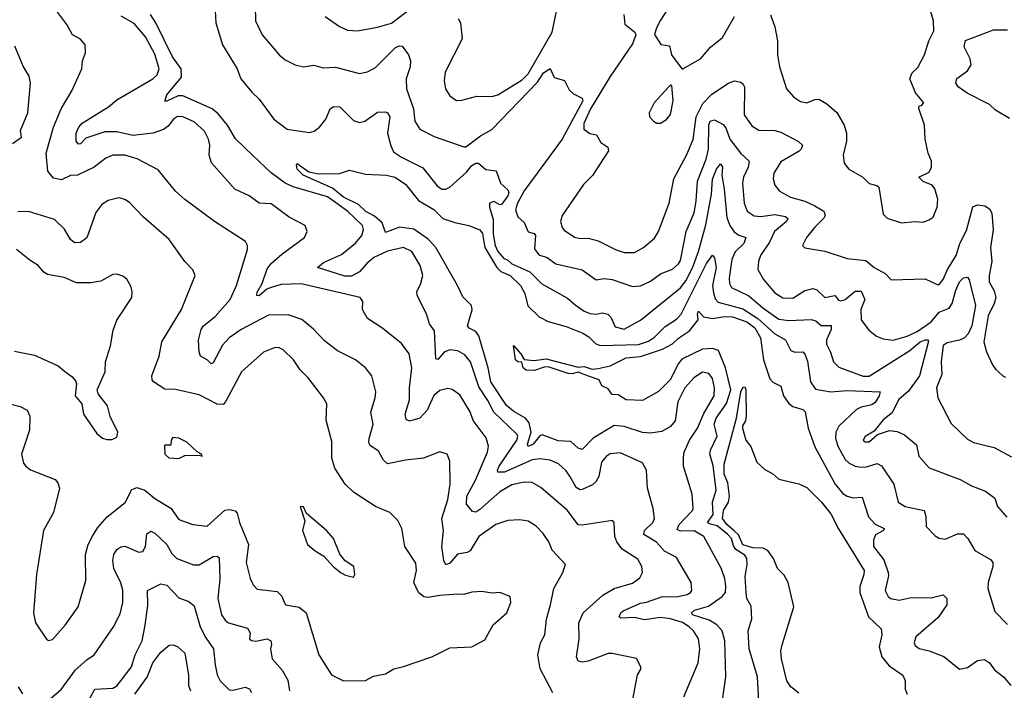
# Model space of a CAD drawing. Extents: x 1246230 to 1426786, y 660032 to 763141.
# Tile 254 of 256: x 1327611 to 1332519, y 729208 to 732550. Entities that reach past the tile are written whole.
import ezdxf

# ---------------------------------------------------------------- set-up
doc = ezdxf.new("R2010")
doc.units = 0

msp = doc.modelspace()

# ---------------------------------------------------------------- linework, layer by layer
at = {"layer": '0CON10XD'}
for points in [[(1330880.4, 732665), (1330805, 732547.5), (1330785, 732508.8), (1330776.1, 732476.1), (1330807, 732427), (1330850, 732420), (1330860, 732375), (1330914, 732304), (1331005.4, 732354.6), (1331055, 732412.5), (1331115, 732461.4), (1331173.6, 732565)], [(1328785.5, 732615.5), (1328786.5, 732545), (1328820, 732475), (1328904.6, 732374.6), (1328935, 732349.4), (1328985, 732324.3), (1329025, 732314.4), (1329075, 732322.9), (1329125, 732310.8), (1329185, 732312.7), (1329305, 732282.5), (1329345, 732290.7), (1329385, 732311.1), (1329485, 732411.3), (1329505, 732420), (1329517.9, 732417.9), (1329549.2, 732375), (1329558.6, 732345), (1329557.8, 732315), (1329536.8, 732255), (1329538.4, 732205), (1329574, 732105), (1329580, 732045), (1329606, 732005), (1329677.9, 731967.9), (1329825, 731915.7), (1329835, 731917.1), (1329908.5, 731971.5), (1329965, 732002.9), (1330192.1, 732237.9), (1330222.5, 732285), (1330256.1, 732306.1), (1330275, 732262.5), (1330327.5, 732247.5), (1330350.6, 732200.6), (1330371.2, 732181.2), (1330415, 732158.8), (1330417.5, 732145), (1330315, 731954), (1330125, 731696.4), (1330093.1, 731635), (1330083.1, 731603.1), (1330095, 731567.5), (1330125, 731540), (1330145, 731493.3), (1330175, 731483.8), (1330182, 731475), (1330177.6, 731407.6), (1330198.9, 731378.9), (1330240.8, 731365), (1330283.7, 731333.7), (1330414.2, 731304.2), (1330485, 731253.8), (1330525, 731259.6), (1330565, 731255.4), (1330665, 731220), (1330705, 731223.6), (1330755, 731246.8), (1330805, 731283.1), (1330865, 731306.2), (1330895, 731333.1), (1330905, 731350.5), (1330933.2, 731495), (1330972.8, 731587.2), (1330983.5, 731645), (1330990.2, 731745), (1331033.4, 731855), (1331044, 731904), (1331045.8, 732024.2), (1331053.6, 732045), (1331075, 732051.1), (1331118.2, 732028.2), (1331131.4, 732011.4), (1331151.7, 731955), (1331205, 731883.8), (1331247.9, 731845), (1331242.8, 731815), (1331218.4, 731765), (1331213.7, 731735), (1331221.8, 731635), (1331237.8, 731595), (1331272.6, 731572.6), (1331305, 731569.8), (1331375, 731579), (1331428.4, 731568.4), (1331439.8, 731559.8), (1331432.7, 731545), (1331374, 731495), (1331348.9, 731441.1), (1331304.6, 731375), (1331294.6, 731345), (1331291.2, 731305), (1331318.2, 731255), (1331375, 731188.8), (1331415, 731164.7), (1331465, 731162.5), (1331525, 731200.4), (1331565, 731210.4), (1331585, 731203.3), (1331623.8, 731165), (1331675, 731175.5), (1331691.9, 731151.9), (1331705, 731148.5), (1331725, 731155.3), (1331775, 731196.6), (1331805, 731197.5), (1331824, 731155), (1331803.8, 731105), (1331805.5, 731055), (1331843, 731003), (1331882.7, 730972.7), (1331915, 730960), (1331965, 730952.2), (1332035, 730972.3), (1332085, 730996.7), (1332155, 731044.4), (1332195, 731093.3), (1332245, 731112.4), (1332259.8, 731135), (1332277.2, 731202.8), (1332295, 731244.3), (1332315, 731263.1), (1332335, 731266.2), (1332344.4, 731254.4), (1332375.8, 731125), (1332356.6, 731025), (1332338.8, 730985), (1332320.9, 730965), (1332296.5, 730953.5), (1332235, 730940.5), (1332215, 730925.7), (1332204.8, 730845.2), (1332208.1, 730781.9), (1332180.6, 730715), (1332187.1, 730665), (1332255, 730538), (1332335, 730460), (1332365, 730442.9), (1332468.1, 730418.1), (1332555, 730370.9)], [(1329133.8, 732565), (1329205, 732515.7), (1329245, 732497.5), (1329295.8, 732494.2), (1329395, 732511.9), (1329465, 732532.5), (1329568.5, 732611.5)], [(1329796.2, 732555), (1329808.6, 732535), (1329817.3, 732455), (1329731.7, 732288.3), (1329726.9, 732245), (1329733.1, 732205), (1329755, 732171.2), (1329788, 732148), (1329815, 732149.2), (1329889.4, 732169.4), (1329965, 732166.5), (1329994.6, 732175.4), (1330115, 732250.4), (1330145, 732279.7), (1330265, 732488), (1330292.1, 732615)], [(1330269.2, 729195), (1330206, 729316), (1330194.5, 729385), (1330207.8, 729445), (1330228.1, 729485), (1330236.8, 729563.2), (1330256.4, 729635), (1330273.1, 729715), (1330319.2, 729795), (1330331.2, 729835), (1330266, 729906), (1330248.3, 729948.3), (1330220.2, 729990.2), (1330185, 730026.7), (1330145, 730050.5), (1330101.7, 730058.3), (1330045, 730053.8), (1329985, 730034.6), (1329900, 729975), (1329856.7, 729903.3), (1329842, 729895), (1329794, 729886), (1329755, 729841.5), (1329735, 729832.9), (1329724.7, 729855), (1329714.8, 729925), (1329723.8, 730003.8), (1329715.3, 730065), (1329745, 730158.8), (1329757.7, 730235), (1329755, 730350), (1329742.5, 730385), (1329705.9, 730395.9), (1329624.4, 730365.6), (1329535, 730355.5), (1329445, 730336.2), (1329424.8, 730354.8), (1329399.3, 730399.3), (1329357.9, 730427.9), (1329351.7, 730441.7), (1329353.3, 730463.3), (1329373.1, 730535), (1329360.9, 730595), (1329383.5, 730665), (1329385.6, 730695), (1329365.6, 730775), (1329334.2, 730815), (1329285, 730854.2), (1329195, 730899.2), (1329129.8, 730949.8), (1329075, 731007.1), (1329016.7, 731056.7), (1328949.8, 731079.8), (1328851.9, 731078.1), (1328715, 731005.9), (1328655, 730964.5), (1328621.7, 730928.3), (1328575, 730840.6), (1328565, 730835.7), (1328545, 730855.6), (1328512.5, 730872.5), (1328505.5, 730895.5), (1328503.2, 730953.2), (1328515, 731006.2), (1328526.7, 731025), (1328585, 731070.4), (1328659.5, 731155), (1328691.6, 731225), (1328747.3, 731405), (1328746.9, 731425), (1328737.5, 731445), (1328581.9, 731545), (1328435, 731653.1), (1328388.6, 731695), (1328301.2, 731801.2), (1328196.8, 731856.8), (1328134.7, 731875.3), (1328075, 731874.6), (1328040.2, 731859.8), (1327981.9, 731815), (1327900, 731775), (1327865, 731773.3), (1327818.9, 731751.1), (1327779.5, 731759.5), (1327751.2, 731795), (1327743.3, 731885), (1327779.5, 732015), (1327818.2, 732105), (1327871.8, 732195), (1327920.9, 732305), (1327924.5, 732345.5), (1327938.6, 732385), (1327937.1, 732425), (1327915, 732452.9), (1327874, 732475), (1327846.7, 732526.7), (1327785.8, 732605.8)], [(1330715.4, 729795.4), (1330712.1, 729825), (1330691.5, 729861.5), (1330615, 729911.2), (1330587.6, 729947.6), (1330577.7, 729975), (1330574.2, 730044.2), (1330566.7, 730055), (1330415, 730030.4), (1330395, 730032.7), (1330341.1, 730105), (1330208.3, 730218.3), (1330165, 730243.8), (1330125, 730245.9), (1330065, 730232.9), (1330005, 730196.7), (1329905, 730109.6), (1329885, 730096.2), (1329868.9, 730098.9), (1329838, 730135), (1329839.5, 730175), (1329883.3, 730255), (1329943.3, 730395), (1329948.5, 730425), (1329936.2, 730466.2), (1329871.9, 730551.9), (1329856.6, 730596.6), (1329805, 730681.4), (1329767.2, 730707.2), (1329745, 730712.5), (1329705, 730702.1), (1329675, 730677.9), (1329642.8, 730605), (1329605, 730563.8), (1329555, 730550), (1329537.5, 730557.5), (1329533.1, 730585), (1329553.8, 730656.2), (1329554.2, 730715), (1329566.1, 730815), (1329551.9, 730885), (1329515, 730935.6), (1329420.6, 731010.6), (1329345, 731060.8), (1329320, 731105), (1329320.8, 731145), (1329308.8, 731165), (1329015, 731233.1), (1328915, 731230.5), (1328865.4, 731214.6), (1328843.1, 731206.9), (1328805, 731173.5), (1328793.1, 731175), (1328795, 731192.5), (1328819.2, 731235), (1328845, 731308.6), (1328864.5, 731335), (1328918.6, 731381.4), (1329030.8, 731465), (1329044, 731495), (1329034.2, 731524.2), (1328955, 731566.7), (1328865, 731632.9), (1328805.3, 731635.3), (1328755, 731672.1), (1328684, 731705), (1328566.7, 731836.7), (1328555.4, 731875), (1328558.2, 731925), (1328552.8, 731955), (1328531.8, 731995), (1328480.9, 732040.9), (1328425, 732065.8), (1328397.6, 732067.6), (1328378.2, 732055), (1328351.1, 732018.9), (1328327.8, 732002.2), (1328276.3, 731983.7), (1328175, 731973.2), (1328095, 731990.4), (1328035, 731990.5), (1327940.1, 731959.9), (1327915, 731932.1), (1327905, 731928.9), (1327892.1, 731945), (1327892.7, 731985), (1327905.4, 732015), (1327921.8, 732035), (1328054.6, 732115), (1328095, 732150.8), (1328274.4, 732255), (1328296.4, 732275), (1328306.4, 732305), (1328285, 732378.6), (1328238.4, 732465), (1328181.2, 732531.2), (1328117.6, 732567.6)], [(1330921.8, 729175), (1330993.8, 729345), (1331000.7, 729415), (1330994.6, 729465), (1330969.7, 729505), (1330948.4, 729525), (1330915, 729545.5), (1330855.6, 729565), (1330805, 729570.3), (1330725, 729559.2), (1330675, 729570.4), (1330607, 729567), (1330600, 729575), (1330607.5, 729595), (1330620, 729605), (1330705, 729643.1), (1330735, 729647.5), (1330815, 729676.3), (1330885, 729674.8), (1330937.5, 729685), (1330955.6, 729695), (1330961.1, 729705), (1330958.5, 729745), (1330885, 729870), (1330825, 729901.2), (1330785, 729945.9), (1330722.3, 729985), (1330726.1, 730005), (1330766.4, 730045), (1330774.6, 730065), (1330768.8, 730115), (1330741.1, 730215), (1330736.2, 730305), (1330715, 730341.1), (1330605, 730391.5), (1330555, 730386.4), (1330535, 730373.3), (1330511.5, 730345), (1330497.1, 730272.9), (1330483.3, 730246.7), (1330467.1, 730232.9), (1330415, 730208.2), (1330405, 730206.4), (1330385, 730219.6), (1330352.9, 730275), (1330334.2, 730304.3), (1330296.8, 730336.8), (1330255, 730354.6), (1330205, 730361.4), (1330165, 730357), (1330027.5, 730295), (1329994.8, 730294.8), (1329992.8, 730305), (1330001, 730325), (1330088.6, 730455), (1330093.5, 730473.5), (1330090, 730485), (1329974.3, 730595), (1329945, 730652.5), (1329900.2, 730720.2), (1329858.1, 730845), (1329829.2, 730879.2), (1329795, 730899.5), (1329755, 730905.2), (1329727.4, 730892.6), (1329695, 730856.7), (1329685, 730860.8), (1329679.5, 730999.5), (1329653.5, 731035), (1329638.2, 731085), (1329591.9, 731175), (1329591.4, 731195), (1329609.8, 731230.2), (1329620, 731275), (1329607.9, 731325), (1329565.5, 731395), (1329525, 731414.6), (1329445, 731396.6), (1329376.7, 731365), (1329341, 731335), (1329305, 731293.1), (1329265, 731272.2), (1329231.9, 731271.9), (1329095.8, 731315), (1329125, 731340.8), (1329215, 731379.1), (1329285, 731435.5), (1329316.2, 731475), (1329324.4, 731505), (1329320, 731525), (1329244.7, 731595), (1329145, 731666.7), (1328975, 731716.2), (1328935, 731734.8), (1328865, 731786.9), (1328773.4, 731873.4), (1328686.3, 731956.3), (1328646.7, 732025), (1328600.1, 732080.1), (1328570, 732105), (1328425, 732170.8), (1328400.3, 732169.7), (1328345, 732143.5), (1328334.2, 732144.2), (1328344.5, 732175), (1328417, 732263), (1328416.4, 732305), (1328373.6, 732365), (1328290, 732535), (1328262.6, 732575)], [(1328585.3, 732594.7), (1328588.9, 732535), (1328622.2, 732425), (1328694.6, 732305), (1328713.8, 732255), (1328768.6, 732188.6), (1328805, 732154.5), (1328878.4, 732055), (1328945, 732003.8), (1329055, 731988.1), (1329078.8, 731995), (1329105.5, 732014.5), (1329137.1, 732055), (1329159.2, 732105), (1329175, 732117.5), (1329206.2, 732115), (1329275, 732047.5), (1329305, 732036.9), (1329332, 732045), (1329395, 732088.8), (1329435, 732090.5), (1329445, 732085.6), (1329455.7, 732065), (1329444.8, 731985), (1329460.8, 731920.8), (1329475, 731891.8), (1329514.4, 731864.4), (1329621, 731811), (1329692, 731722), (1329715, 731705.9), (1329735, 731704.8), (1329755.1, 731714.9), (1329839.1, 731790.9), (1329865, 731822.5), (1329885, 731835.5), (1329897.5, 731835), (1329935, 731803.3), (1329986, 731796), (1330007.5, 731735), (1330045, 731702.5), (1330049.4, 731689.4), (1330045, 731672.9), (1330015, 731630.9), (1330005, 731628.1), (1329975, 731644.4), (1329952.5, 731635), (1329953.1, 731615), (1329971.7, 731555), (1329971.7, 731481.7), (1329981.9, 731425), (1329995, 731394.4), (1330025, 731360), (1330043, 731353), (1330065, 731332.7), (1330153.7, 731293.7), (1330213.1, 731233.1), (1330341.7, 731161.7), (1330379.6, 731129.6), (1330425, 731097), (1330455, 731085.7), (1330485, 731082.9), (1330515, 731088.9), (1330543.3, 731083.3), (1330558.1, 731068.1), (1330578.9, 731018.9), (1330625, 731007.6), (1330705, 731052.3), (1330905, 731214.2), (1330930.9, 731249.1), (1330965, 731314), (1330994.5, 731395), (1331032.1, 731527.9), (1331058.7, 731681.3), (1331063.8, 731755), (1331085, 731805.6), (1331105, 731832), (1331114.4, 731815), (1331110.4, 731775), (1331123.2, 731705), (1331135.5, 731565), (1331150.5, 731525), (1331172.6, 731492.6), (1331195, 731476.9), (1331230.6, 731465), (1331220, 731435), (1331177.5, 731392.5), (1331161.7, 731355), (1331147.6, 731262.4), (1331149.7, 731235), (1331159.6, 731215), (1331245, 731174.2), (1331315, 731113.5), (1331395, 731058), (1331445, 731050.5), (1331556.6, 731056.6), (1331579.4, 731049.4), (1331606.9, 731026.9), (1331656.7, 731026.7), (1331656.1, 731006.1), (1331633.2, 730955), (1331632.5, 730932.5), (1331652.8, 730892.8), (1331666.9, 730845), (1331695, 730818.9), (1331815, 730774.2), (1331845, 730773.2), (1332048.2, 730901.8), (1332100.4, 730945), (1332125.3, 730955.3), (1332136.2, 730955), (1332141.7, 730948.3), (1332096.3, 730775), (1332041.8, 730698.2), (1331990.9, 730655), (1331959.7, 730590.2), (1331915, 730555.7), (1331870.8, 730499.2), (1331825, 730473.8), (1331816.2, 730455), (1331825, 730446.2), (1331845, 730446), (1331887, 730483), (1331946.5, 730503.5), (1331985, 730497.9), (1332020.8, 730480.8), (1332081.9, 730431.9), (1332092.5, 730375), (1332145, 730317.5), (1332298.3, 730258.3), (1332355, 730226.9), (1332425, 730201.1), (1332472.5, 730165), (1332484.4, 730125), (1332531.8, 730071.8)], [(1330622, 732575), (1330627.3, 732527.3), (1330677, 732487), (1330682.5, 732475), (1330665, 732429.2), (1330553.8, 732266.2), (1330455.7, 732105), (1330423.1, 732033.1), (1330423.8, 732005), (1330452.3, 731982.3), (1330485.9, 731975.9), (1330508.3, 731938.3), (1330543.3, 731915), (1330545.8, 731895.8), (1330466.8, 731773.2), (1330421.9, 731728.1), (1330314.7, 731575), (1330306.5, 731545), (1330315, 731513.8), (1330325, 731500.8), (1330377, 731467), (1330405, 731459.6), (1330445, 731461.5), (1330495, 731447.5), (1330583.7, 731403.7), (1330625, 731390.4), (1330675, 731389.1), (1330720.8, 731415), (1330775, 731461.9), (1330795.9, 731494.1), (1330849.2, 731635), (1330872.5, 731757.5), (1330935, 731874.2), (1330967.4, 731952.6), (1330983.2, 732065), (1331017.1, 732133), (1331060.5, 732179.5), (1331145, 732233.5), (1331175, 732244.4), (1331205, 732238.1), (1331217.9, 732227.9), (1331223.2, 732213.2), (1331222.1, 732075), (1331260.8, 732020.8), (1331295, 732000), (1331375, 731997.5), (1331405, 731989.1), (1331493.3, 731943.3), (1331513.1, 731925), (1331507.1, 731905), (1331496.4, 731895), (1331405, 731840.8), (1331370.7, 731785), (1331366.3, 731756.3), (1331375.6, 731725), (1331398, 731695), (1331454, 731665), (1331524.8, 731644.8), (1331575, 731622.8), (1331620, 731595), (1331625.7, 731575), (1331618.9, 731561.1), (1331574, 731516), (1331533.8, 731465), (1331513.8, 731425), (1331525, 731413.3), (1331625, 731397.1), (1331735, 731360), (1331829.3, 731349.3), (1331870.6, 731315), (1331925, 731286), (1331955, 731253.8), (1332125, 731258.6), (1332185, 731230), (1332195, 731230.6), (1332215, 731255.6), (1332236.5, 731305), (1332279.4, 731375), (1332297.5, 731435), (1332331, 731499), (1332362.1, 731617.9), (1332385, 731627.1), (1332422.7, 731622.7), (1332445, 731607.5), (1332456.4, 731585), (1332463.4, 731503.4), (1332450.2, 731415), (1332456.7, 731345), (1332444.3, 731275), (1332444.3, 731244.3), (1332468.2, 731198.2), (1332476.9, 731165), (1332468.9, 731135), (1332438.8, 731075), (1332416.9, 730945), (1332430.8, 730895), (1332460.3, 730830.3), (1332475, 730808.8), (1332512.5, 730775), (1332525, 730768.8)], [(1331353.3, 732573.3), (1331374.6, 732514.6), (1331389.1, 732445), (1331389.2, 732375), (1331399.2, 732315), (1331433.3, 732205), (1331468.9, 732165), (1331502.4, 732142.4), (1331535, 732136.1), (1331575, 732152.2), (1331595, 732153.1), (1331635, 732130), (1331685, 732086.7), (1331720.6, 732025), (1331731.9, 731985), (1331732.5, 731945), (1331715.8, 731875), (1331721.2, 731835), (1331743.3, 731805), (1331813.8, 731765), (1331845, 731733.8), (1331883.9, 731723.9), (1331893.3, 731715), (1331915, 731580), (1331935, 731561.2), (1332007, 731537), (1332075, 731543.8), (1332115, 731541.2), (1332145, 731552), (1332165, 731566.7), (1332184.3, 731615.7), (1332186.9, 731655), (1332173.3, 731706.7), (1332160, 731725), (1332114.3, 731744.3), (1332092.5, 731765), (1332145, 731790), (1332155.7, 731815), (1332155.7, 731845), (1332140, 731885), (1332124, 731955), (1332122, 732025), (1332093, 732107), (1332095, 732120), (1332107, 732123), (1332117.5, 732135), (1332075.7, 732185.7), (1332048, 732255), (1332060, 732285), (1332087.6, 732312.4), (1332121.4, 732375), (1332142.2, 732445), (1332167.5, 732495), (1332166.5, 732543.5), (1332148.2, 732605)], [(1332545, 732057.5), (1332475, 732099.4), (1332445, 732127.1), (1332334.3, 732184.3), (1332289.4, 732215), (1332277.3, 732235), (1332282.9, 732257.1), (1332335, 732294.5), (1332353.1, 732325), (1332349.5, 732355), (1332318.7, 732415), (1332325, 732446.9), (1332465, 732499.6), (1332535, 732498.9)], [(1327575, 731933.1), (1327620, 731965), (1327615, 731997.5), (1327652, 732085), (1327665.5, 732235), (1327658.5, 732268.5), (1327627.9, 732317.9), (1327587.2, 732417.2)], [(1330805, 732034.2), (1330835, 732053.3), (1330855, 732077.5), (1330868.6, 732145), (1330862.5, 732222.5), (1330855, 732223.3), (1330845, 732213.8), (1330773.8, 732135), (1330748, 732085), (1330751.2, 732065), (1330771.2, 732045), (1330787.5, 732035), (1330805, 732034.2)], [(1331112, 729148), (1331131.2, 729275), (1331125.3, 729455), (1331112, 729505), (1331085.4, 729535), (1331047.1, 729557.1), (1330965.6, 729585), (1330959.1, 729595), (1330975, 729607.5), (1331045, 729628), (1331112.7, 729675), (1331128.9, 729695), (1331130.3, 729725), (1331125.2, 729765.2), (1331106.9, 729816.9), (1331021.9, 729975), (1330973.4, 730003.4), (1330905, 730001.9), (1330888.9, 730008.9), (1330898.6, 730035), (1330965, 730104.2), (1330968.6, 730115), (1330963.1, 730185), (1330920, 730325), (1330920.5, 730370.5), (1330922.9, 730395), (1330950, 730455), (1330989.1, 730515), (1331021.6, 730588.4), (1331072.9, 730675), (1331075.3, 730715.2), (1331065, 730761.4), (1331046.6, 730786.6), (1331015, 730793.8), (1330971.1, 730765), (1330927.2, 730715), (1330891.9, 730645), (1330879.2, 730550.8), (1330855, 730522.5), (1330812.1, 730497.9), (1330755, 730490.4), (1330715, 730492.4), (1330625, 730522.8), (1330575, 730528.2), (1330470, 730465), (1330415, 730407.9), (1330395, 730415.4), (1330358, 730448), (1330295, 730452.2), (1330215, 730480.8), (1330203.9, 730476.1), (1330171.2, 730435), (1330145, 730423.4), (1330142.4, 730435), (1330160, 730495), (1330150.5, 730540.5), (1330132, 730565), (1330075, 730596.8), (1330037.7, 730627.7), (1329958.8, 730745), (1329946.1, 730815), (1329900, 730975), (1329885.6, 730995.6), (1329852.1, 731012.1), (1329843.9, 731023.9), (1329866.3, 731103.7), (1329863.3, 731125), (1329819.2, 731169.2), (1329793.6, 731225), (1329684.8, 731415), (1329646.7, 731456.7), (1329575, 731506.5), (1329504.3, 731515.7), (1329435, 731488.8), (1329418.1, 731538.1), (1329380.1, 731570.1), (1329336.5, 731593.5), (1329299.3, 731629.3), (1329225, 731665.5), (1329170.7, 731710.7), (1329023.9, 731775), (1328995, 731804.4), (1328990.6, 731825), (1328995, 731833.8), (1329052.5, 731792.5), (1329101.4, 731781.4), (1329205.9, 731784.1), (1329255, 731800), (1329335, 731780), (1329440, 731775), (1329481.2, 731765), (1329535, 731730), (1329598.7, 731648.7), (1329675, 731603.3), (1329719.9, 731559.9), (1329779.6, 731539.6), (1329850.5, 731525), (1329905, 731502.7), (1329917.5, 731485), (1329930.2, 731415), (1329989.6, 731315), (1330010.2, 731295), (1330055.9, 731275), (1330107.3, 731225), (1330129.5, 731185), (1330144.6, 731124.6), (1330199.9, 731069.9), (1330245, 731045.5), (1330335, 731021.5), (1330417.6, 730987.6), (1330448.8, 730968.8), (1330482.9, 730935), (1330506.9, 730926.9), (1330695, 730932.2), (1330745, 730948.4), (1330775, 730968.2), (1330828.6, 731021.4), (1330885, 731058.2), (1330907.5, 731082.5), (1331035, 731334.6), (1331065, 731375.7), (1331075, 731363.8), (1331083.2, 731315), (1331065.2, 731225), (1331069.3, 731189.3), (1331078.2, 731158.2), (1331093.1, 731143.1), (1331215, 731108.4), (1331291.1, 731061), (1331374.9, 730984.9), (1331428.2, 730955), (1331455, 730901.9), (1331475, 730893.3), (1331515, 730894.2), (1331525, 730884), (1331537.8, 730847.7), (1331552.4, 730745), (1331578.3, 730708.3), (1331655, 730695.7), (1331735, 730702.4), (1331900, 730695), (1331895.6, 730675), (1331875, 730642.1), (1331858.6, 730631.4), (1331805, 730618.8), (1331782.6, 730607.4), (1331693.8, 730525), (1331679.2, 730495), (1331678.1, 730465), (1331689, 730425), (1331725, 730358.8), (1331745, 730340.8), (1331775.7, 730325.7), (1331805, 730319.7), (1331832.4, 730322.4), (1331885, 730338.2), (1331907.6, 730327.6), (1331968.2, 730235), (1331989.4, 730145), (1332025, 730123.6), (1332119.2, 730105), (1332128.6, 730075), (1332130, 730025), (1332175, 729977.5), (1332195, 729965.8), (1332225, 729961.4), (1332285, 729988.1), (1332315, 729988.1), (1332336.9, 729965), (1332372.9, 729905), (1332450.6, 729860.6), (1332461.1, 729845), (1332461.2, 729825), (1332438.9, 729745), (1332437.1, 729715), (1332471.2, 729601.2), (1332535, 729535.8)], [(1328227.1, 731567.1), (1328158.6, 731638.6), (1328135, 731654.6), (1328105, 731661.8), (1328051.7, 731648.3), (1328020.9, 731629.1), (1327990.9, 731589.1), (1327945, 731462.7), (1327915, 731440.4), (1327885, 731437.8), (1327865, 731454.2), (1327835, 731505.6), (1327784.5, 731554.5), (1327655, 731594.6), (1327602, 731592)], [(1327533.1, 730643.1), (1327613.1, 730623.1), (1327649.2, 730605), (1327661.5, 730575), (1327660, 730505), (1327620.6, 730385), (1327630.9, 730340.9), (1327641.2, 730325), (1327665, 730307.1), (1327788.3, 730258.3), (1327801.3, 730241.3), (1327809.6, 730215), (1327779.5, 730095), (1327729.5, 730005), (1327694.3, 729785), (1327680, 729595), (1327690, 729545), (1327745, 729463.8), (1327755, 729456.2), (1327775, 729462), (1327837.9, 729532.1), (1327902.2, 729625), (1327940.5, 729755), (1327939.7, 729885), (1327952, 729935), (1327973.3, 729976.8), (1328000.4, 730019.6), (1328046.5, 730073.5), (1328136.3, 730143.7), (1328170.5, 730209.5), (1328195, 730218.9), (1328235, 730206.2), (1328285, 730163.8), (1328365.3, 730115.3), (1328405, 730059.4), (1328475, 730034.3), (1328545, 730026.9), (1328633.7, 730106.3), (1328658.8, 730108.8), (1328685, 730102.9), (1328695, 730091.2), (1328707.3, 730045), (1328752.2, 729935), (1328739.2, 729845), (1328760, 729765), (1328774.6, 729734.6), (1328795, 729712.5), (1328895, 729700), (1328917.9, 729677.9), (1328925.6, 729655.6), (1328936.2, 729635), (1329005, 729622.1), (1329038.9, 729595), (1329102.5, 729385), (1329165, 729286), (1329225, 729255.8), (1329335, 729257.5), (1329375, 729279.4), (1329435, 729290), (1329476.1, 729316.1), (1329525, 729326.2), (1329665, 729374.4), (1329755, 729419.4), (1329865, 729424.2), (1329929.7, 729460.3), (1329972, 729535), (1330040, 729595), (1330060, 729645), (1330056, 729675), (1330005, 729696.2), (1329965, 729692.5), (1329915, 729700), (1329865, 729697.1), (1329825, 729685.6), (1329795, 729686.7), (1329705, 729680.9), (1329645, 729670), (1329625, 729674.4), (1329598.5, 729695), (1329575.4, 729745), (1329589.1, 729805), (1329585, 729842.5), (1329531.2, 729925), (1329515.7, 730015), (1329496.2, 730055), (1329456.7, 730095), (1329385, 730124.2), (1329275.5, 730195.5), (1329234.2, 730235), (1329181.5, 730315), (1329167.3, 730365), (1329167.4, 730447.4), (1329138.9, 730555), (1329141.5, 730635), (1329126.2, 730666.2), (1329048.5, 730765), (1329009.5, 730805), (1328976.5, 730855), (1328924.2, 730905), (1328905, 730915.5), (1328885, 730916.7), (1328826.5, 730893.5), (1328717.5, 730795), (1328636.9, 730645), (1328625, 730633.1), (1328595, 730634.4), (1328505, 730680), (1328387.7, 730707.7), (1328335, 730709.3), (1328278.1, 730745), (1328271.1, 730755), (1328270.5, 730775), (1328307.1, 730872.9), (1328319.6, 730945), (1328417.8, 731105), (1328485.4, 731275), (1328474, 731304), (1328434.4, 731344.4), (1328356.2, 731455), (1328227.1, 731567.1)], [(1327585, 730897.5), (1327685, 730878), (1327803.3, 730825), (1327835, 730798), (1327871.3, 730771.3), (1327889.7, 730749.7), (1327894, 730735), (1327887.8, 730675), (1327921.5, 730635), (1327928.9, 730585), (1327995, 730487.5), (1328023.9, 730463.9), (1328045, 730457.5), (1328071.7, 730458.3), (1328095, 730470), (1328100, 730495), (1328062.3, 730572.3), (1328048.8, 730625), (1328002.5, 730685), (1327997.5, 730705), (1328038, 730795), (1328039.2, 730845), (1328064.2, 730925), (1328077.3, 731002.7), (1328095, 731052.5), (1328170, 731165), (1328172, 731195), (1328165, 731222.5), (1328145, 731256.2), (1328125, 731271.2), (1328095, 731282), (1328075, 731280), (1328015, 731247.5), (1327965, 731239.5), (1327895, 731239.2), (1327832.5, 731265), (1327749.6, 731279.6), (1327731.7, 731291.7), (1327704, 731325), (1327661.1, 731351.1), (1327595.4, 731405.4)], [(1331298.9, 729095), (1331289.3, 729275), (1331247.9, 729415), (1331242.8, 729505), (1331260.8, 729565), (1331257.3, 729627.3), (1331236.3, 729666.3), (1331232.2, 729695), (1331227.1, 729775), (1331237.6, 729835), (1331235.8, 729865), (1331225, 729881.4), (1331180.5, 729910.5), (1331168.9, 729928.9), (1331159, 729965), (1331141.6, 729985), (1331088.6, 730028.6), (1331047.5, 730037.5), (1331038.8, 730045), (1331067.2, 730085), (1331064.6, 730145.4), (1331083.6, 730205), (1331068.3, 730328.3), (1331050.4, 730385), (1331053.9, 730405), (1331087.1, 730475), (1331072.2, 730535), (1331083.4, 730565), (1331135, 730638.1), (1331155.1, 730705), (1331129.1, 730815), (1331095, 730900.8), (1331065, 730911.5), (1331015, 730908.4), (1330912.3, 730857.7), (1330892.7, 730835), (1330855, 730756.2), (1330795, 730697.5), (1330715, 730652), (1330635, 730656.2), (1330595, 730680), (1330565, 730682.5), (1330545, 730710), (1330512.5, 730725), (1330498.8, 730755), (1330446.5, 730773.5), (1330395, 730793.2), (1330365, 730785.2), (1330345, 730786.8), (1330245, 730819.5), (1330225, 730819), (1330177.9, 730802.1), (1330135, 730802.9), (1330120.8, 730815), (1330114, 730844), (1330095, 730844.7), (1330081.9, 730855), (1330073, 730927), (1330109.1, 730885), (1330125, 730856.2), (1330175, 730851.1), (1330235, 730860.5), (1330395, 730818.8), (1330425, 730821.4), (1330465, 730809.1), (1330495, 730811), (1330555, 730825.6), (1330634.9, 730865.1), (1330705, 730872.3), (1330815, 730907.5), (1330865.5, 730934.5), (1330895, 730962.8), (1330950.4, 730999.6), (1330992.5, 731055), (1330990, 731085), (1330995, 731097.5), (1331019.4, 731069.4)], [(1331019.4, 731069.4), (1331065, 731060.2), (1331125, 731071.4), (1331165, 731069), (1331235, 731044), (1331275, 731014.8), (1331303.2, 730965), (1331318.8, 730855), (1331349.9, 730759.9), (1331365, 730743.2), (1331405, 730724), (1331417.8, 730675), (1331445, 730637.5), (1331465, 730622.5), (1331515, 730607.5), (1331526.6, 730596.6), (1331541.1, 730515), (1331575, 730421.4), (1331676.6, 730235), (1331715, 730188.8), (1331735, 730175.4), (1331765, 730167.2), (1331810.7, 730170.7), (1331842.7, 730072.7), (1331875, 730035.4), (1331920.8, 730015), (1331917.1, 730005), (1331876.8, 729983.2), (1331866.6, 729956.6), (1331866.5, 729925), (1331918.3, 729858.2), (1331940, 729795), (1331941.7, 729778.3), (1331925.8, 729705), (1331940, 729675), (1331951.2, 729665), (1331995, 729656.9), (1332055, 729670.9), (1332155, 729669.4), (1332214, 729684), (1332232.9, 729665), (1332231.9, 729635), (1332189, 729571), (1332078.5, 729475), (1332069.2, 729445), (1332075, 729432), (1332095, 729416.9), (1332145, 729405.6), (1332216.9, 729376.9), (1332295, 729313.1), (1332335, 729322.5), (1332385, 729357.3), (1332421.1, 729361.1), (1332445.4, 729345.4), (1332470.4, 729310.4), (1332515, 729275.7), (1332551.7, 729231.7)], [(1331494.3, 729194.3), (1331455, 729226.2), (1331434.3, 729255), (1331409.1, 729365), (1331405.5, 729404.5), (1331412.2, 729435), (1331470.6, 729625), (1331441.1, 729745), (1331421.3, 729781.3), (1331389.2, 729815), (1331369.4, 729865), (1331340.9, 729905), (1331316.6, 729916.6), (1331265, 729917.8), (1331215, 729933.5), (1331193.3, 729983.3), (1331175, 730001.4), (1331135.6, 730035), (1331114.4, 730065), (1331120, 730105), (1331143.5, 730145), (1331149.3, 730175), (1331141.3, 730241.3), (1331123.3, 730285), (1331122.3, 730335), (1331183.8, 730565), (1331205, 730696.2), (1331215, 730717.1), (1331225, 730720), (1331230.9, 730705), (1331232.8, 730575), (1331229.4, 730550.6), (1331213.8, 730526.2), (1331213.6, 730515), (1331231.4, 730455), (1331255, 730422.5), (1331285.9, 730345.9), (1331325, 730308.8), (1331365, 730286.7), (1331395, 730261.2), (1331495, 730236.9), (1331535, 730219.2), (1331608, 730145), (1331655, 730087.1), (1331693.1, 730013.1), (1331820.3, 729805), (1331819.2, 729785), (1331799.3, 729725), (1331798.1, 729695), (1331842.2, 729575), (1331904.5, 729515), (1331907.9, 729485), (1331894.8, 729425), (1331909, 729375), (1331945, 729330.9), (1332013.7, 729283.6), (1332025.3, 729255.3), (1332025.5, 729214.5), (1332035, 729188.9)], [(1328405, 730363.8), (1328435, 730377.5), (1328505, 730380), (1328520, 730375), (1328517.5, 730385), (1328495, 730396.7), (1328443.8, 730445), (1328405, 730464.2), (1328375, 730468), (1328366.7, 730455), (1328365, 730430), (1328335, 730430), (1328332.5, 730425), (1328334, 730385), (1328355, 730366.2), (1328405, 730363.8)], [(1329275, 729772.5), (1329282.5, 729785), (1329276.7, 729825), (1329234.1, 729854.1), (1329206.4, 729886.4), (1329176, 729965), (1329140, 730005), (1329040, 730090), (1329025, 730122.5), (1329010, 730125), (1329033, 730053), (1329021.2, 730005), (1329046.2, 729935), (1329083.2, 729903.2), (1329127.3, 729877.3), (1329175, 729823.3), (1329214.2, 729794.2), (1329235, 729781.2), (1329275, 729772.5)], [(1327765, 729166.9), (1327817.4, 729212.6), (1327889.7, 729310.3), (1327945, 729360.6), (1327982, 729385), (1328078.5, 729525), (1328111.2, 729588.8), (1328125.4, 729645), (1328125, 729707.5), (1328115, 729744.2), (1328079.7, 729815), (1328074.7, 729855), (1328080.8, 729885), (1328095, 729909.4), (1328115, 729923.1), (1328135, 729926.5), (1328205, 729896.7), (1328225, 729900.6), (1328238.2, 729925), (1328245, 729988.8), (1328265, 730001.9), (1328285, 729991.5), (1328343.8, 729935), (1328370.2, 729890.2), (1328395, 729865.4), (1328476.8, 729833.2), (1328505, 729833.5), (1328575, 729875.4), (1328595, 729876.7), (1328605, 729868), (1328608, 729762), (1328599.1, 729665), (1328617.1, 729585), (1328635, 729558.1), (1328652, 729545), (1328747.4, 729517.4), (1328760, 729495), (1328757.3, 729465), (1328766.4, 729456.4), (1328787.5, 729452.5), (1328844.5, 729464.5), (1328862.5, 729455), (1328866.4, 729436.4), (1328861.1, 729415), (1328870, 729365), (1328919.2, 729309.2), (1328948, 729258), (1328955.4, 729205)], [(1330665.6, 729155), (1330690, 729285), (1330706.8, 729313.2), (1330707.5, 729325), (1330686.2, 729366.2), (1330565, 729392.5), (1330545, 729391.4), (1330445, 729352.9), (1330415, 729348.2), (1330395, 729353.3), (1330387.1, 729375), (1330400, 729465), (1330398.2, 729545), (1330420, 729595), (1330517.6, 729682.4), (1330575, 729715.3), (1330665, 729742.5), (1330701.9, 729768.1), (1330715.4, 729795.4)], [(1327942.6, 729135), (1327985, 729214.5), (1328075, 729218.2), (1328095, 729230.5), (1328115.4, 729255), (1328167.7, 729325), (1328187.4, 729385), (1328221.8, 729455), (1328237.3, 729532.7), (1328249.7, 729630.3), (1328247.5, 729705), (1328315, 729739.4), (1328345, 729732.2), (1328405, 729668.9), (1328455, 729650), (1328480, 729630), (1328511.2, 729525), (1328539.7, 729469.7), (1328577.5, 729415), (1328584.8, 729334.8), (1328595.3, 729285.3), (1328610.6, 729255), (1328655, 729210.5), (1328675, 729208.2), (1328735, 729223.3), (1328756, 729215), (1328767.3, 729197.3)], [(1328185, 729189.6), (1328246.6, 729273.4), (1328275, 729345.6), (1328315, 729398.6), (1328356.7, 729433.3), (1328375, 729435.4), (1328397.4, 729427.4), (1328434, 729394), (1328452.8, 729285), (1328452.2, 729232.2), (1328461.8, 729205)], [(1327604.2, 729225), (1327625, 729191.2)]]:
    msp.add_lwpolyline(points, dxfattribs=at)

doc.saveas('drawing.dxf')
